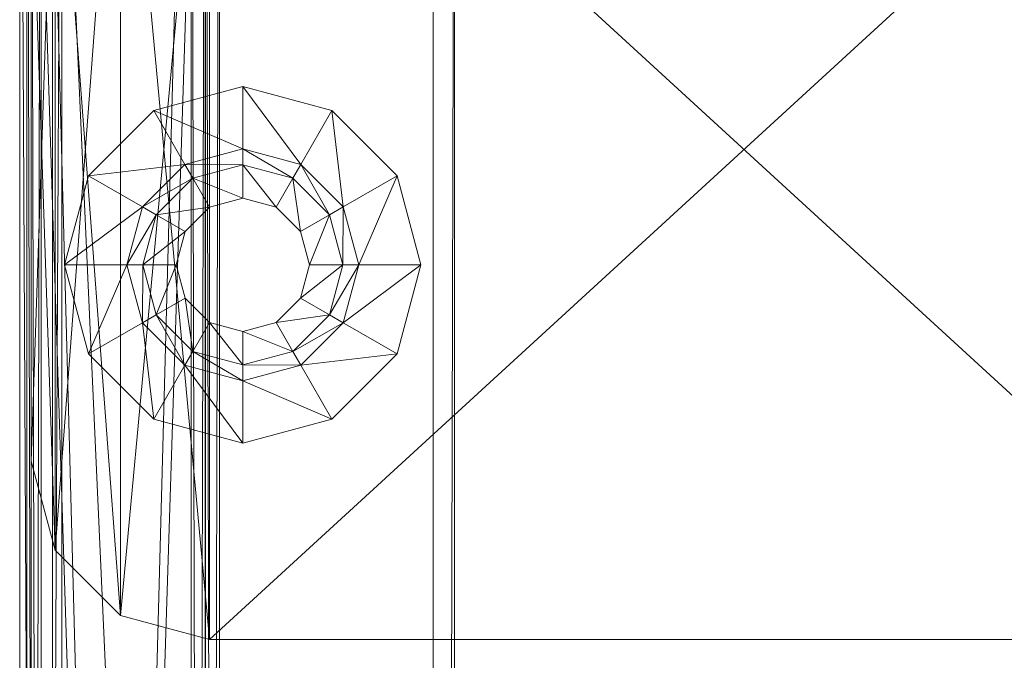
# Model space of a CAD drawing. Header units: inches. Extents: x -199 to 231, y -19 to 83.
# Tile 191 of 256: x 87.2 to 89.96, y 65.08 to 66.88. Entities that reach past the tile are written whole.
import ezdxf

# ---------------------------------------------------------------- set-up
doc = ezdxf.new("R2010")
doc.units = ezdxf.units.IN
doc.header["$LTSCALE"] = 0.291668
doc.header["$MEASUREMENT"] = 0
for name, color, linetype, true_color in [('CET color Black', 7, 'Continuous', 0x000000), ('CET color Burlywood4', 7, 'Continuous', 0x8d7057), ('CET color Floral white', 7, 'Continuous', 0xfcf9f2), ('CET color Grey36', 7, 'Continuous', 0x5b5b5b), ('CET color Grey80', 7, 'Continuous', 0xcbcbcb)]:
    doc.layers.add(name, color=color, linetype=linetype, true_color=true_color)
doc.layers.add('CET Default', color=7, linetype='Continuous')

# ---------------------------------------------------------------- blocks, each defined once
blk = doc.blocks.new('*C32')
at = {"layer": 'CET color Burlywood4', "linetype": 'Continuous', "lineweight": 0}
mesh = blk.add_polyface(dxfattribs=at)
corners = [(71.8819, -23.913, 27.75), (57.7157, -0.1181, 27.75), (71.8819, -0.1181, 27.75), (56.4676, -1.3572, 27.75), (56.2329, -1.4619, 27.75), (55.9892, -1.5438, 27.75), (55.7389, -1.602, 27.75), (55.4842, -1.6361, 27.75), (52.5196, -1.6361, 27.75), (52.3466, -1.6248, 27.75), (52.1752, -1.5988, 27.75), (52.0067, -1.5585, 27.75), (51.8421, -1.5041, 27.75), (51.6827, -1.4359, 27.75), (51.5297, -1.3546, 27.75), (50.2843, -0.1181, 27.75), (21.7157, -0.1181, 27.75), (20.4676, -1.3572, 27.75), (20.2329, -1.4619, 27.75), (19.9892, -1.5438, 27.75), (19.7389, -1.602, 27.75), (19.4842, -1.6361, 27.75), (16.5196, -1.6361, 27.75), (16.3466, -1.6248, 27.75), (16.1752, -1.5988, 27.75), (16.0067, -1.5585, 27.75), (15.8421, -1.5041, 27.75), (0.1181, -0.1181, 27.75), (0.1181, -23.913, 27.75), (15.6827, -1.4359, 27.75), (15.5297, -1.3546, 27.75), (14.2843, -0.1181, 27.75)]
mesh.append_faces([[corners[k] for k in face] for face in [(0, 27, 26, 0)]], dxfattribs={"vtx0": -1, "vtx1": -1, "vtx2": -1, "vtx3": -1})
mesh.append_faces([[corners[k] for k in face] for face in [(0, 3, 1, 0), (0, 4, 3, 0), (0, 5, 4, 0), (0, 6, 5, 0), (0, 7, 6, 0), (0, 8, 7, 0), (0, 9, 8, 0), (0, 10, 9, 0), (0, 11, 10, 0), (0, 12, 11, 0), (0, 13, 12, 0), (0, 14, 13, 0), (0, 15, 14, 0), (0, 16, 15, 0), (0, 17, 16, 0), (0, 18, 17, 0), (0, 19, 18, 0), (0, 20, 19, 0), (0, 21, 20, 0), (0, 22, 21, 0), (0, 23, 22, 0), (0, 24, 23, 0), (0, 25, 24, 0), (0, 26, 25, 0), (27, 29, 26, 27), (27, 30, 29, 27)]], dxfattribs={"vtx0": -1, "vtx2": -1, "vtx3": -1})
mesh.append_faces([[corners[k] for k in face] for face in [(0, 1, 2, 0)]], dxfattribs={"vtx0": -1, "vtx3": -1})
mesh.append_faces([[corners[k] for k in face] for face in [(0, 28, 27, 0), (27, 31, 30, 27)]], dxfattribs={"vtx2": -1})
at = {"layer": 'CET color Grey80', "linetype": 'Continuous', "lineweight": 0}
mesh = blk.add_polyface(dxfattribs=at)
corners = [(0.1181, -23.913, 27.75), (0.1181, -0.1181, 27.75), (0.1181, -0.1181, 29), (0.1181, -23.913, 29), (0, 0, 28.8819), (0, -23.913, 28.8819), (0, 0, 27.8681), (0, -23.913, 27.8681)]
mesh.append_faces([[corners[k] for k in face] for face in [(0, 2, 3, 0), (3, 4, 5, 3), (5, 6, 7, 5), (7, 1, 0, 7)]], dxfattribs={"vtx0": -1, "vtx3": -1})
mesh.append_faces([[corners[k] for k in face] for face in [(0, 1, 2, 0), (3, 2, 4, 3), (5, 4, 6, 5), (7, 6, 1, 7)]], dxfattribs={"vtx2": -1})
mesh = blk.add_polyface(dxfattribs=at)
corners = [(71.8819, -23.913, 29), (71.8819, -0.1181, 29), (57.7157, -0.1181, 29), (56.4676, -1.3572, 29), (56.2329, -1.4619, 29), (55.9892, -1.5438, 29), (55.7389, -1.602, 29), (55.4842, -1.6361, 29), (52.5196, -1.6361, 29), (52.3466, -1.6248, 29), (52.1752, -1.5988, 29), (52.0067, -1.5585, 29), (51.8421, -1.5041, 29), (51.6827, -1.4359, 29), (51.5297, -1.3546, 29), (50.2843, -0.1181, 29), (21.7157, -0.1181, 29), (20.4676, -1.3572, 29), (20.2329, -1.4619, 29), (19.9892, -1.5438, 29), (19.7389, -1.602, 29), (19.4842, -1.6361, 29), (16.5196, -1.6361, 29), (16.3466, -1.6248, 29), (16.1752, -1.5988, 29), (16.0067, -1.5585, 29), (15.8421, -1.5041, 29), (0.1181, -0.1181, 29), (0.1181, -23.913, 29), (15.6827, -1.4359, 29), (15.5297, -1.3546, 29), (14.2843, -0.1181, 29)]
mesh.append_faces([[corners[k] for k in face] for face in [(0, 26, 27, 0)]], dxfattribs={"vtx0": -1, "vtx1": -1, "vtx2": -1, "vtx3": -1})
mesh.append_faces([[corners[k] for k in face] for face in [(0, 2, 3, 0), (0, 3, 4, 0), (0, 4, 5, 0), (0, 5, 6, 0), (0, 6, 7, 0), (0, 7, 8, 0), (0, 8, 9, 0), (0, 9, 10, 0), (0, 10, 11, 0), (0, 11, 12, 0), (0, 12, 13, 0), (0, 13, 14, 0), (0, 14, 15, 0), (0, 15, 16, 0), (0, 16, 17, 0), (0, 17, 18, 0), (0, 18, 19, 0), (0, 19, 20, 0), (0, 20, 21, 0), (0, 21, 22, 0), (0, 22, 23, 0), (0, 23, 24, 0), (0, 24, 25, 0), (0, 25, 26, 0), (27, 26, 29, 27), (27, 29, 30, 27)]], dxfattribs={"vtx0": -1, "vtx2": -1, "vtx3": -1})
mesh.append_faces([[corners[k] for k in face] for face in [(0, 27, 28, 0), (27, 30, 31, 27)]], dxfattribs={"vtx0": -1, "vtx3": -1})
mesh.append_faces([[corners[k] for k in face] for face in [(0, 1, 2, 0)]], dxfattribs={"vtx2": -1})
blk = doc.blocks.new('*C43')
at = {"layer": 'CET Default', "linetype": 'Continuous', "lineweight": 0, "rotation": 359.9999999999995}
blk.add_blockref('*C32', (87.1984, 68.6793), dxfattribs=at)
blk = doc.blocks.new('*C8')
at = {"layer": 'CET color Black', "linetype": 'Continuous', "lineweight": 0}
mesh = blk.add_polyface(dxfattribs=at)
corners = [(0.665, -0.53, 27.81), (0.732, -0.28, 27.81), (0.732, -0.28, 27.75), (0.665, -0.53, 27.75), (0.915, -0.097, 27.81), (0.915, -0.097, 27.75), (1.165, -0.03, 27.81), (1.165, -0.03, 27.75), (2.915, -0.03, 27.81), (2.915, -0.03, 27.75), (3.165, -0.097, 27.81), (3.165, -0.097, 27.75), (3.348, -0.28, 27.81), (3.348, -0.28, 27.75), (3.415, -0.53, 27.81), (3.415, -0.53, 27.75), (3.415, -3.53, 27.81), (3.415, -3.53, 27.75), (3.348, -3.78, 27.81), (3.348, -3.78, 27.75), (3.165, -3.963, 27.81), (3.165, -3.963, 27.75), (2.915, -4.03, 27.81), (2.915, -4.03, 27.75), (1.165, -4.03, 27.81), (1.165, -4.03, 27.75), (0.915, -3.963, 27.81), (0.915, -3.963, 27.75), (0.732, -3.78, 27.81), (0.732, -3.78, 27.75), (0.665, -3.53, 27.81), (0.665, -3.53, 27.75), (23.419, -3.53, 27.81), (23.352, -3.78, 27.81), (23.352, -3.78, 27.75), (23.419, -3.53, 27.75), (23.169, -3.963, 27.81), (23.169, -3.963, 27.75), (22.919, -4.03, 27.81), (22.919, -4.03, 27.75), (21.169, -4.03, 27.81), (21.169, -4.03, 27.75), (20.919, -3.963, 27.81), (20.919, -3.963, 27.75), (20.736, -3.78, 27.81), (20.736, -3.78, 27.75), (20.669, -3.53, 27.81), (20.669, -3.53, 27.75), (20.669, -0.53, 27.81), (20.669, -0.53, 27.75), (20.736, -0.28, 27.81), (20.736, -0.28, 27.75), (20.919, -0.097, 27.81), (20.919, -0.097, 27.75), (21.169, -0.03, 27.81), (21.169, -0.03, 27.75), (22.919, -0.03, 27.81), (22.919, -0.03, 27.75), (23.169, -0.097, 27.81), (23.169, -0.097, 27.75), (23.352, -0.28, 27.81), (23.352, -0.28, 27.75), (23.419, -0.53, 27.81), (23.419, -0.53, 27.75)]
mesh.append_faces([[corners[k] for k in face] for face in [(0, 2, 3, 0), (1, 5, 2, 1), (4, 7, 5, 4), (6, 9, 7, 6), (8, 11, 9, 8), (10, 13, 11, 10), (12, 15, 13, 12), (14, 17, 15, 14), (16, 19, 17, 16), (18, 21, 19, 18), (20, 23, 21, 20), (22, 25, 23, 22), (24, 27, 25, 24), (26, 29, 27, 26), (28, 31, 29, 28), (30, 3, 31, 30), (32, 34, 35, 32), (33, 37, 34, 33), (36, 39, 37, 36), (38, 41, 39, 38), (40, 43, 41, 40), (42, 45, 43, 42), (44, 47, 45, 44), (46, 49, 47, 46), (48, 51, 49, 48), (50, 53, 51, 50), (52, 55, 53, 52), (54, 57, 55, 54), (56, 59, 57, 56), (58, 61, 59, 58), (60, 63, 61, 60), (62, 35, 63, 62)]], dxfattribs={"vtx0": -1, "vtx3": -1})
mesh.append_faces([[corners[k] for k in face] for face in [(0, 1, 2, 0), (1, 4, 5, 1), (4, 6, 7, 4), (6, 8, 9, 6), (8, 10, 11, 8), (10, 12, 13, 10), (12, 14, 15, 12), (14, 16, 17, 14), (16, 18, 19, 16), (18, 20, 21, 18), (20, 22, 23, 20), (22, 24, 25, 22), (24, 26, 27, 24), (26, 28, 29, 26), (28, 30, 31, 28), (30, 0, 3, 30), (32, 33, 34, 32), (33, 36, 37, 33), (36, 38, 39, 36), (38, 40, 41, 38), (40, 42, 43, 40), (42, 44, 45, 42), (44, 46, 47, 44), (46, 48, 49, 46), (48, 50, 51, 48), (50, 52, 53, 50), (52, 54, 55, 52), (54, 56, 57, 54), (56, 58, 59, 56), (58, 60, 61, 58), (60, 62, 63, 60), (62, 32, 35, 62)]], dxfattribs={"vtx2": -1})
mesh = blk.add_polyface(dxfattribs=at)
corners = [(23.169, -0.097, 27.81), (22.919, -0.03, 27.81), (21.169, -0.03, 27.81), (20.919, -0.097, 27.81)]
mesh.append_faces([[corners[k] for k in face] for face in [(0, 2, 3, 0)]], dxfattribs={"vtx0": -1, "vtx3": -1})
mesh.append_faces([[corners[k] for k in face] for face in [(0, 1, 2, 0)]], dxfattribs={"vtx2": -1})
mesh = blk.add_polyface(dxfattribs=at)
corners = [(20.919, -0.097, 27.75), (21.169, -0.03, 27.75), (22.919, -0.03, 27.75), (23.169, -0.097, 27.75)]
mesh.append_faces([[corners[k] for k in face] for face in [(0, 2, 3, 0)]], dxfattribs={"vtx0": -1, "vtx3": -1})
mesh.append_faces([[corners[k] for k in face] for face in [(0, 1, 2, 0)]], dxfattribs={"vtx2": -1})
mesh = blk.add_polyface(dxfattribs=at)
corners = [(20.919, -0.097, 27.81), (20.736, -0.28, 27.81), (23.352, -0.28, 27.81), (23.169, -0.097, 27.81)]
mesh.append_faces([[corners[k] for k in face] for face in [(0, 2, 3, 0)]], dxfattribs={"vtx0": -1, "vtx3": -1})
mesh.append_faces([[corners[k] for k in face] for face in [(0, 1, 2, 0)]], dxfattribs={"vtx2": -1})
mesh = blk.add_polyface(dxfattribs=at)
corners = [(23.169, -0.097, 27.75), (23.352, -0.28, 27.75), (20.736, -0.28, 27.75), (20.919, -0.097, 27.75)]
mesh.append_faces([[corners[k] for k in face] for face in [(0, 2, 3, 0)]], dxfattribs={"vtx0": -1, "vtx3": -1})
mesh.append_faces([[corners[k] for k in face] for face in [(0, 1, 2, 0)]], dxfattribs={"vtx2": -1})
mesh = blk.add_polyface(dxfattribs=at)
corners = [(23.419, -0.53, 27.81), (23.352, -0.28, 27.81), (20.736, -0.28, 27.81), (20.669, -0.53, 27.81)]
mesh.append_faces([[corners[k] for k in face] for face in [(0, 2, 3, 0)]], dxfattribs={"vtx0": -1, "vtx3": -1})
mesh.append_faces([[corners[k] for k in face] for face in [(0, 1, 2, 0)]], dxfattribs={"vtx2": -1})
mesh = blk.add_polyface(dxfattribs=at)
corners = [(20.669, -0.53, 27.75), (20.736, -0.28, 27.75), (23.352, -0.28, 27.75), (23.419, -0.53, 27.75)]
mesh.append_faces([[corners[k] for k in face] for face in [(0, 2, 3, 0)]], dxfattribs={"vtx0": -1, "vtx3": -1})
mesh.append_faces([[corners[k] for k in face] for face in [(0, 1, 2, 0)]], dxfattribs={"vtx2": -1})
mesh = blk.add_polyface(dxfattribs=at)
corners = [(20.669, -3.53, 27.81), (23.419, -3.53, 27.81), (23.419, -0.53, 27.81), (20.669, -0.53, 27.81)]
mesh.append_faces([[corners[k] for k in face] for face in [(0, 2, 3, 0)]], dxfattribs={"vtx0": -1, "vtx3": -1})
mesh.append_faces([[corners[k] for k in face] for face in [(0, 1, 2, 0)]], dxfattribs={"vtx2": -1})
mesh = blk.add_polyface(dxfattribs=at)
corners = [(23.419, -3.53, 27.75), (20.669, -3.53, 27.75), (20.669, -0.53, 27.75), (23.419, -0.53, 27.75)]
mesh.append_faces([[corners[k] for k in face] for face in [(0, 2, 3, 0)]], dxfattribs={"vtx0": -1, "vtx3": -1})
mesh.append_faces([[corners[k] for k in face] for face in [(0, 1, 2, 0)]], dxfattribs={"vtx2": -1})
at = {"layer": 'CET color Floral white', "linetype": 'Continuous', "lineweight": 0}
mesh = blk.add_polyface(dxfattribs=at)
corners = [(0.202, -1.1575, 27.75), (23.882, -1.1575, 27.75), (23.882, -0.09, 27.75), (0.202, -0.09, 27.75), (23.822, -1.2175, 27.69), (0.262, -1.2175, 27.69), (23.822, -0.03, 27.69), (0.262, -0.03, 27.69), (23.822, -1.2175, 0.5), (23.882, -1.1575, 0.5), (23.822, -0.03, 0.5), (23.882, -0.09, 0.5), (0.202, -1.1575, 0.5), (0.202, -0.09, 0.5), (0.262, -0.03, 0.5), (0.262, -1.2175, 0.5)]
mesh.append_faces([[corners[k] for k in face] for face in [(0, 2, 3, 0), (4, 0, 5, 4), (6, 3, 2, 6), (8, 1, 4, 8), (10, 2, 11, 10), (1, 11, 2, 1), (12, 3, 13, 12), (7, 13, 3, 7), (12, 3, 13, 12), (5, 12, 15, 5), (7, 13, 3, 7)]], dxfattribs={"vtx0": -1, "vtx3": -1})
mesh.append_faces([[corners[k] for k in face] for face in [(0, 1, 2, 0), (4, 1, 0, 4), (6, 7, 3, 6), (8, 9, 1, 8), (10, 6, 2, 10), (1, 9, 11, 1), (12, 0, 3, 12), (7, 14, 13, 7), (12, 0, 3, 12), (5, 0, 12, 5), (7, 14, 13, 7)]], dxfattribs={"vtx2": -1})
mesh = blk.add_polyface(dxfattribs=at)
corners = [(0.262, -0.03, 27.69), (23.822, -0.03, 27.69), (23.822, -0.03, 0.5), (0.262, -0.03, 0.5), (0.262, -1.2175, 27.69), (0.262, -1.2175, 0.5), (23.822, -1.2175, 0.5), (23.822, -1.2175, 27.69)]
mesh.append_faces([[corners[k] for k in face] for face in [(0, 2, 3, 0), (4, 6, 7, 4)]], dxfattribs={"vtx0": -1, "vtx3": -1})
mesh.append_faces([[corners[k] for k in face] for face in [(0, 1, 2, 0), (4, 5, 6, 4)]], dxfattribs={"vtx2": -1})
at = {"layer": 'CET color Grey36', "linetype": 'Continuous', "lineweight": 0}
mesh = blk.add_polyface(dxfattribs=at)
corners = [(21.22, -0.6237), (21.22, -0.6237, 0.1848), (21.287, -0.3737, 0.1848), (21.287, -0.3737), (21.3946, -0.6237, 0.1848), (21.4382, -0.4611, 0.1848), (21.3946, -0.6237, 0.2439), (21.4382, -0.4611, 0.2439), (21.4395, -0.6237, 0.2439), (21.4771, -0.4835, 0.2439), (21.4395, -0.6237, 0.4431), (21.4771, -0.4835, 0.4431), (21.5327, -0.6237, 0.4431), (21.5578, -0.5301, 0.4431), (21.5327, -0.6237, 0.5), (21.5578, -0.5301, 0.5), (21.47, -0.1907, 0.1848), (21.47, -0.1907), (21.5573, -0.3419, 0.1848), (21.5573, -0.3419, 0.2439), (21.5797, -0.3808, 0.2439), (21.5797, -0.3808, 0.4431), (21.6264, -0.4615, 0.4431), (21.6264, -0.4615, 0.5), (21.72, -0.1237, 0.1848), (21.72, -0.1237), (21.72, -0.2984, 0.1848), (21.72, -0.2984, 0.2439), (21.72, -0.3432, 0.2439), (21.72, -0.3432, 0.4431), (21.72, -0.4364, 0.4431), (21.72, -0.4364, 0.5)]
mesh.append_faces([[corners[k] for k in face] for face in [(1, 5, 2, 1), (6, 9, 7, 6), (10, 13, 11, 10), (2, 18, 16, 2), (7, 20, 19, 7), (11, 22, 21, 11), (16, 26, 24, 16), (19, 28, 27, 19), (21, 30, 29, 21)]], dxfattribs={"vtx0": -1, "vtx1": -1, "vtx3": -1})
mesh.append_faces([[corners[k] for k in face] for face in [(1, 4, 5, 1), (6, 8, 9, 6), (10, 12, 13, 10), (2, 5, 18, 2), (7, 9, 20, 7), (11, 13, 22, 11), (16, 18, 26, 16), (19, 20, 28, 19), (21, 22, 30, 21)]], dxfattribs={"vtx0": -1, "vtx2": -1, "vtx3": -1})
mesh.append_faces([[corners[k] for k in face] for face in [(0, 2, 3, 0), (4, 7, 5, 4), (8, 11, 9, 8), (12, 15, 13, 12), (3, 16, 17, 3), (5, 19, 18, 5), (9, 21, 20, 9), (13, 23, 22, 13), (17, 24, 25, 17), (18, 27, 26, 18), (20, 29, 28, 20), (22, 31, 30, 22)]], dxfattribs={"vtx0": -1, "vtx3": -1})
mesh.append_faces([[corners[k] for k in face] for face in [(0, 1, 2, 0), (4, 6, 7, 4), (8, 10, 11, 8), (12, 14, 15, 12), (3, 2, 16, 3), (5, 7, 19, 5), (9, 11, 21, 9), (13, 15, 23, 13), (17, 16, 24, 17), (18, 19, 27, 18), (20, 21, 29, 20), (22, 23, 31, 22)]], dxfattribs={"vtx2": -1})
mesh = blk.add_polyface(dxfattribs=at)
corners = [(21.72, -0.1237), (21.72, -0.1237, 0.1848), (21.97, -0.1907, 0.1848), (21.97, -0.1907), (21.72, -0.2984, 0.1848), (21.8827, -0.3419, 0.1848), (21.72, -0.2984, 0.2439), (21.8827, -0.3419, 0.2439), (21.72, -0.3432, 0.2439), (21.8603, -0.3808, 0.2439), (21.72, -0.3432, 0.4431), (21.8603, -0.3808, 0.4431), (21.72, -0.4364, 0.4431), (21.8137, -0.4615, 0.4431), (21.72, -0.4364, 0.5), (21.8137, -0.4615, 0.5), (22.153, -0.3737, 0.1848), (22.153, -0.3737), (22.0018, -0.4611, 0.1848), (22.0018, -0.4611, 0.2439), (21.9629, -0.4835, 0.2439), (21.9629, -0.4835, 0.4431), (21.8822, -0.5301, 0.4431), (21.8822, -0.5301, 0.5), (22.22, -0.6237, 0.1848), (22.22, -0.6237), (22.0454, -0.6237, 0.1848), (22.0454, -0.6237, 0.2439), (22.0005, -0.6237, 0.2439), (22.0005, -0.6237, 0.4431), (21.9073, -0.6237, 0.4431), (21.9073, -0.6237, 0.5)]
mesh.append_faces([[corners[k] for k in face] for face in [(1, 5, 2, 1), (6, 9, 7, 6), (10, 13, 11, 10), (2, 18, 16, 2), (7, 20, 19, 7), (11, 22, 21, 11), (16, 26, 24, 16), (19, 28, 27, 19), (21, 30, 29, 21)]], dxfattribs={"vtx0": -1, "vtx1": -1, "vtx3": -1})
mesh.append_faces([[corners[k] for k in face] for face in [(1, 4, 5, 1), (6, 8, 9, 6), (10, 12, 13, 10), (2, 5, 18, 2), (7, 9, 20, 7), (11, 13, 22, 11), (16, 18, 26, 16), (19, 20, 28, 19), (21, 22, 30, 21)]], dxfattribs={"vtx0": -1, "vtx2": -1, "vtx3": -1})
mesh.append_faces([[corners[k] for k in face] for face in [(0, 2, 3, 0), (4, 7, 5, 4), (8, 11, 9, 8), (12, 15, 13, 12), (3, 16, 17, 3), (5, 19, 18, 5), (9, 21, 20, 9), (13, 23, 22, 13), (17, 24, 25, 17), (18, 27, 26, 18), (20, 29, 28, 20), (22, 31, 30, 22)]], dxfattribs={"vtx0": -1, "vtx3": -1})
mesh.append_faces([[corners[k] for k in face] for face in [(0, 1, 2, 0), (4, 6, 7, 4), (8, 10, 11, 8), (12, 14, 15, 12), (3, 2, 16, 3), (5, 7, 19, 5), (9, 11, 21, 9), (13, 15, 23, 13), (17, 16, 24, 17), (18, 19, 27, 18), (20, 21, 29, 20), (22, 23, 31, 22)]], dxfattribs={"vtx2": -1})
mesh = blk.add_polyface(dxfattribs=at)
corners = [(21.72, -1.1237), (21.72, -1.1237, 0.1848), (21.47, -1.0568, 0.1848), (21.47, -1.0568), (21.72, -0.9491, 0.1848), (21.5573, -0.9055, 0.1848), (21.72, -0.9491, 0.2439), (21.5573, -0.9055, 0.2439), (21.72, -0.9043, 0.2439), (21.5797, -0.8667, 0.2439), (21.72, -0.9043, 0.4431), (21.5797, -0.8667, 0.4431), (21.72, -0.8111, 0.4431), (21.6264, -0.786, 0.4431), (21.72, -0.8111, 0.5), (21.6264, -0.786, 0.5), (21.287, -0.8737, 0.1848), (21.287, -0.8737), (21.4382, -0.7864, 0.1848), (21.4382, -0.7864, 0.2439), (21.4771, -0.764, 0.2439), (21.4771, -0.764, 0.4431), (21.5578, -0.7174, 0.4431), (21.5578, -0.7174, 0.5), (21.22, -0.6237, 0.1848), (21.22, -0.6237), (21.3946, -0.6237, 0.1848), (21.3946, -0.6237, 0.2439), (21.4395, -0.6237, 0.2439), (21.4395, -0.6237, 0.4431), (21.5327, -0.6237, 0.4431), (21.5327, -0.6237, 0.5)]
mesh.append_faces([[corners[k] for k in face] for face in [(1, 5, 2, 1), (6, 9, 7, 6), (10, 13, 11, 10), (2, 18, 16, 2), (7, 20, 19, 7), (11, 22, 21, 11), (16, 26, 24, 16), (19, 28, 27, 19), (21, 30, 29, 21)]], dxfattribs={"vtx0": -1, "vtx1": -1, "vtx3": -1})
mesh.append_faces([[corners[k] for k in face] for face in [(1, 4, 5, 1), (6, 8, 9, 6), (10, 12, 13, 10), (2, 5, 18, 2), (7, 9, 20, 7), (11, 13, 22, 11), (16, 18, 26, 16), (19, 20, 28, 19), (21, 22, 30, 21)]], dxfattribs={"vtx0": -1, "vtx2": -1, "vtx3": -1})
mesh.append_faces([[corners[k] for k in face] for face in [(0, 2, 3, 0), (4, 7, 5, 4), (8, 11, 9, 8), (12, 15, 13, 12), (3, 16, 17, 3), (5, 19, 18, 5), (9, 21, 20, 9), (13, 23, 22, 13), (17, 24, 25, 17), (18, 27, 26, 18), (20, 29, 28, 20), (22, 31, 30, 22)]], dxfattribs={"vtx0": -1, "vtx3": -1})
mesh.append_faces([[corners[k] for k in face] for face in [(0, 1, 2, 0), (4, 6, 7, 4), (8, 10, 11, 8), (12, 14, 15, 12), (3, 2, 16, 3), (5, 7, 19, 5), (9, 11, 21, 9), (13, 15, 23, 13), (17, 16, 24, 17), (18, 19, 27, 18), (20, 21, 29, 20), (22, 23, 31, 22)]], dxfattribs={"vtx2": -1})
mesh = blk.add_polyface(dxfattribs=at)
corners = [(22.22, -0.6237), (22.22, -0.6237, 0.1848), (22.153, -0.8737, 0.1848), (22.153, -0.8737), (22.0454, -0.6237, 0.1848), (22.0018, -0.7864, 0.1848), (22.0454, -0.6237, 0.2439), (22.0018, -0.7864, 0.2439), (22.0005, -0.6237, 0.2439), (21.9629, -0.764, 0.2439), (22.0005, -0.6237, 0.4431), (21.9629, -0.764, 0.4431), (21.9073, -0.6237, 0.4431), (21.8822, -0.7174, 0.4431), (21.9073, -0.6237, 0.5), (21.8822, -0.7174, 0.5), (21.97, -1.0568, 0.1848), (21.97, -1.0568), (21.8827, -0.9055, 0.1848), (21.8827, -0.9055, 0.2439), (21.8603, -0.8667, 0.2439), (21.8603, -0.8667, 0.4431), (21.8137, -0.786, 0.4431), (21.8137, -0.786, 0.5), (21.72, -1.1237, 0.1848), (21.72, -1.1237), (21.72, -0.9491, 0.1848), (21.72, -0.9491, 0.2439), (21.72, -0.9043, 0.2439), (21.72, -0.9043, 0.4431), (21.72, -0.8111, 0.4431), (21.72, -0.8111, 0.5)]
mesh.append_faces([[corners[k] for k in face] for face in [(1, 5, 2, 1), (6, 9, 7, 6), (10, 13, 11, 10), (2, 18, 16, 2), (7, 20, 19, 7), (11, 22, 21, 11), (16, 26, 24, 16), (19, 28, 27, 19), (21, 30, 29, 21)]], dxfattribs={"vtx0": -1, "vtx1": -1, "vtx3": -1})
mesh.append_faces([[corners[k] for k in face] for face in [(1, 4, 5, 1), (6, 8, 9, 6), (10, 12, 13, 10), (2, 5, 18, 2), (7, 9, 20, 7), (11, 13, 22, 11), (16, 18, 26, 16), (19, 20, 28, 19), (21, 22, 30, 21)]], dxfattribs={"vtx0": -1, "vtx2": -1, "vtx3": -1})
mesh.append_faces([[corners[k] for k in face] for face in [(0, 2, 3, 0), (4, 7, 5, 4), (8, 11, 9, 8), (12, 15, 13, 12), (3, 16, 17, 3), (5, 19, 18, 5), (9, 21, 20, 9), (13, 23, 22, 13), (17, 24, 25, 17), (18, 27, 26, 18), (20, 29, 28, 20), (22, 31, 30, 22)]], dxfattribs={"vtx0": -1, "vtx3": -1})
mesh.append_faces([[corners[k] for k in face] for face in [(0, 1, 2, 0), (4, 6, 7, 4), (8, 10, 11, 8), (12, 14, 15, 12), (3, 2, 16, 3), (5, 7, 19, 5), (9, 11, 21, 9), (13, 15, 23, 13), (17, 16, 24, 17), (18, 19, 27, 18), (20, 21, 29, 20), (22, 23, 31, 22)]], dxfattribs={"vtx2": -1})
blk = doc.blocks.new('*C42')
at = {"layer": 'CET Default', "linetype": 'Continuous', "lineweight": 0, "rotation": 89.99999999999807}
blk.add_blockref('*C8', (87.2009, 44.4742), dxfattribs=at)
blk = doc.blocks.new('*C29')
at = {"layer": 'CET color Grey80', "linetype": 'Continuous', "lineweight": 0}
mesh = blk.add_polyface(dxfattribs=at)
corners = [(0, 15.7096, 49.5404), (0, 0.0404, 49.5404), (0.5, 0.0404, 49.5404), (0.5, 15.7096, 49.5404), (0.4606, 0.001, 49.501), (0.4606, 15.749, 49.501), (0.0394, 0.001, 49.501), (0.0394, 15.749, 49.501)]
mesh.append_faces([[corners[k] for k in face] for face in [(0, 2, 3, 0), (3, 4, 5, 3), (5, 6, 7, 5), (7, 1, 0, 7)]], dxfattribs={"vtx0": -1, "vtx3": -1})
mesh.append_faces([[corners[k] for k in face] for face in [(0, 1, 2, 0), (3, 2, 4, 3), (5, 4, 6, 5), (7, 6, 1, 7)]], dxfattribs={"vtx2": -1})
mesh = blk.add_polyface(dxfattribs=at)
corners = [(0, 0.0404, 65.4596), (0, 15.7096, 65.4596), (0.5, 15.7096, 65.4596), (0.5, 0.0404, 65.4596), (0.4606, 15.749, 65.499), (0.4606, 0.001, 65.499), (0.0394, 15.749, 65.499), (0.0394, 0.001, 65.499)]
mesh.append_faces([[corners[k] for k in face] for face in [(0, 2, 3, 0), (3, 4, 5, 3), (5, 6, 7, 5), (7, 1, 0, 7)]], dxfattribs={"vtx0": -1, "vtx3": -1})
mesh.append_faces([[corners[k] for k in face] for face in [(0, 1, 2, 0), (3, 2, 4, 3), (5, 4, 6, 5), (7, 6, 1, 7)]], dxfattribs={"vtx2": -1})
mesh = blk.add_polyface(dxfattribs=at)
corners = [(0.5404, 0.0404, 49.5), (0.5404, 15.7096, 49.5), (0.5404, 15.7096, 50.5), (0.5404, 0.0404, 50.5), (0.501, 15.749, 50.4606), (0.501, 0.001, 50.4606), (0.501, 15.749, 49.5394), (0.501, 0.001, 49.5394)]
mesh.append_faces([[corners[k] for k in face] for face in [(0, 2, 3, 0), (3, 4, 5, 3), (5, 6, 7, 5), (7, 1, 0, 7)]], dxfattribs={"vtx0": -1, "vtx3": -1})
mesh.append_faces([[corners[k] for k in face] for face in [(0, 1, 2, 0), (3, 2, 4, 3), (5, 4, 6, 5), (7, 6, 1, 7)]], dxfattribs={"vtx2": -1})
mesh = blk.add_polyface(dxfattribs=at)
corners = [(0.5404, 0.0404, 64.5), (0.5404, 15.7096, 64.5), (0.5404, 15.7096, 65.5), (0.5404, 0.0404, 65.5), (0.501, 15.749, 65.4606), (0.501, 0.001, 65.4606), (0.501, 15.749, 64.5394), (0.501, 0.001, 64.5394)]
mesh.append_faces([[corners[k] for k in face] for face in [(0, 2, 3, 0), (3, 4, 5, 3), (5, 6, 7, 5), (7, 1, 0, 7)]], dxfattribs={"vtx0": -1, "vtx3": -1})
mesh.append_faces([[corners[k] for k in face] for face in [(0, 1, 2, 0), (3, 2, 4, 3), (5, 4, 6, 5), (7, 6, 1, 7)]], dxfattribs={"vtx2": -1})
mesh = blk.add_polyface(dxfattribs=at)
corners = [(0, 15.7096, 49.5404), (0, 0.0404, 65.4596), (0, 15.7096, 65.4596), (0, 0.0404, 49.5404)]
mesh.append_faces([[corners[k] for k in face] for face in [(0, 1, 2, 0)]], dxfattribs={"vtx0": -1, "vtx3": -1})
mesh.append_faces([[corners[k] for k in face] for face in [(0, 3, 1, 0)]], dxfattribs={"vtx2": -1})
mesh = blk.add_polyface(dxfattribs=at)
corners = [(0.5, 15.7096, 49.5404), (0.5, 15.7096, 65.4596), (0.5, 0.0404, 65.4596), (0.5, 0.0404, 49.5404)]
mesh.append_faces([[corners[k] for k in face] for face in [(0, 2, 3, 0)]], dxfattribs={"vtx0": -1, "vtx3": -1})
mesh.append_faces([[corners[k] for k in face] for face in [(0, 1, 2, 0)]], dxfattribs={"vtx2": -1})
mesh = blk.add_polyface(dxfattribs=at)
corners = [(0.5404, 0.0404, 50.5), (71.4596, 0.0404, 50.5), (71.4596, 15.7096, 50.5), (0.5404, 15.7096, 50.5)]
mesh.append_faces([[corners[k] for k in face] for face in [(0, 2, 3, 0)]], dxfattribs={"vtx0": -1, "vtx3": -1})
mesh.append_faces([[corners[k] for k in face] for face in [(0, 1, 2, 0)]], dxfattribs={"vtx2": -1})
mesh = blk.add_polyface(dxfattribs=at)
corners = [(0.5404, 0.0404, 49.5), (71.4596, 15.7096, 49.5), (71.4596, 0.0404, 49.5), (0.5404, 15.7096, 49.5)]
mesh.append_faces([[corners[k] for k in face] for face in [(0, 1, 2, 0)]], dxfattribs={"vtx0": -1, "vtx3": -1})
mesh.append_faces([[corners[k] for k in face] for face in [(0, 3, 1, 0)]], dxfattribs={"vtx2": -1})
mesh = blk.add_polyface(dxfattribs=at)
corners = [(0.5404, 0.0404, 65.5), (71.4596, 0.0404, 65.5), (71.4596, 15.7096, 65.5), (0.5404, 15.7096, 65.5)]
mesh.append_faces([[corners[k] for k in face] for face in [(0, 2, 3, 0)]], dxfattribs={"vtx0": -1, "vtx3": -1})
mesh.append_faces([[corners[k] for k in face] for face in [(0, 1, 2, 0)]], dxfattribs={"vtx2": -1})
mesh = blk.add_polyface(dxfattribs=at)
corners = [(0.5404, 0.0404, 64.5), (71.4596, 15.7096, 64.5), (71.4596, 0.0404, 64.5), (0.5404, 15.7096, 64.5)]
mesh.append_faces([[corners[k] for k in face] for face in [(0, 1, 2, 0)]], dxfattribs={"vtx0": -1, "vtx3": -1})
mesh.append_faces([[corners[k] for k in face] for face in [(0, 3, 1, 0)]], dxfattribs={"vtx2": -1})
blk = doc.blocks.new('*C25')
at = {"layer": 'CET Default', "linetype": 'Continuous', "lineweight": 0, "rotation": 359.9999999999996}
blk.add_blockref('*C29', (87.2189, 52.9091, 4.3786), dxfattribs=at)

msp = doc.modelspace()

# ---------------------------------------------------------------- block references
at = {"layer": 'CET Default', "linetype": 'Continuous', "lineweight": 0}
for name in ['*C43', '*C25', '*C42']:
    msp.add_blockref(name, (0, 0), dxfattribs=at)

doc.saveas('drawing.dxf')
